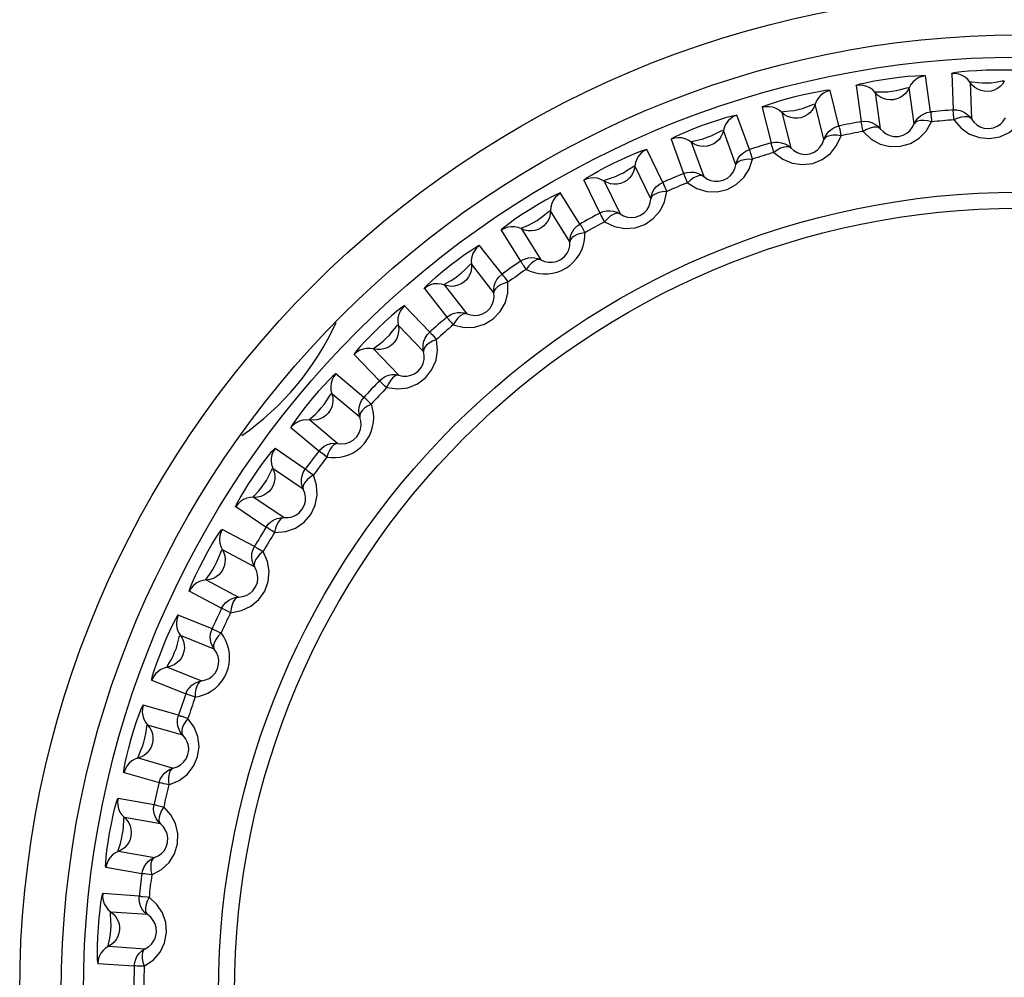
# Model space of a CAD drawing. Header units: millimetres. Extents: x 1231 to 1902, y -156 to 506.
# Tile 24 of 46: x 1471.76 to 1480.62, y 167.52 to 176.14. Entities that reach past the tile are written whole.
import ezdxf

# ---------------------------------------------------------------- set-up
doc = ezdxf.new("R2010")
doc.units = ezdxf.units.MM
doc.header["$LTSCALE"] = 30.734
doc.layers.get('0').update_dxf_attribs({"linetype": 'CONTINUOUS'})

msp = doc.modelspace()

# ---------------------------------------------------------------- linework, layer by layer
for p, q in [((1479.9605, 175.3135), (1479.9149, 175.6394)), ((1480.153, 175.6602), (1480.1646, 175.3314)), ((1480.3168, 175.5791), (1480.3284, 175.2503)), ((1479.1357, 175.1868), (1479.0563, 175.5061)), ((1479.2909, 175.5517), (1479.3369, 175.2259)), ((1479.8133, 175.2052), (1479.7677, 175.5311)), ((1479.4623, 175.4882), (1479.5082, 175.1623)), ((1478.4449, 175.3537), (1478.5247, 175.0344)), ((1479.0007, 175.0637), (1478.9212, 175.383)), ((1478.3287, 174.9745), (1478.2163, 175.2838)), ((1478.622, 175.3084), (1478.7017, 174.9891)), ((1478.2073, 174.838), (1478.0949, 175.1472)), ((1477.6243, 175.0683), (1477.7369, 174.7591)), ((1477.5484, 174.6791), (1477.4042, 174.9749)), ((1477.8051, 175.0418), (1477.9178, 174.7326)), ((1477.4418, 174.5306), (1477.2977, 174.8264)), ((1476.8379, 174.6987), (1476.9823, 174.403)), ((1477.0205, 174.6912), (1477.1649, 174.3955)), ((1476.8031, 174.3037), (1476.6289, 174.5828)), ((1476.7127, 174.1448), (1476.5385, 174.424)), ((1476.0945, 174.2489), (1476.269, 173.9699)), ((1476.2769, 174.2606), (1476.4514, 173.9816)), ((1476.3386, 174.2938), (1476.4166, 174.3359)), ((1476.1012, 173.8524), (1475.8987, 174.1118)), ((1476.0279, 173.685), (1475.8254, 173.9444)), ((1475.4022, 173.7239), (1475.6049, 173.4647)), ((1475.5824, 173.7545), (1475.7851, 173.4953)), ((1475.4503, 173.3303), (1475.2218, 173.5671)), ((1475.3949, 173.1561), (1475.1664, 173.3929)), ((1474.7686, 173.1294), (1474.9973, 172.8928)), ((1474.9446, 173.1787), (1475.1733, 172.9421)), ((1474.8576, 172.7429), (1474.6056, 172.9546)), ((1474.8207, 172.564), (1474.5687, 172.7756)), ((1474.3704, 172.5393), (1474.6226, 172.3279)), ((1474.2006, 172.4719), (1474.4527, 172.2605)), ((1474.3294, 172.0969), (1474.0567, 172.281)), ((1474.3114, 171.915), (1474.0387, 172.0991)), ((1473.8663, 171.8435), (1474.1392, 171.6596)), ((1473.7044, 171.7587), (1473.9773, 171.5748)), ((1473.8718, 171.3992), (1473.5813, 171.5538)), ((1473.8729, 171.2164), (1473.5824, 171.371)), ((1473.4376, 171.0987), (1473.7282, 170.9444)), ((1473.2855, 170.9974), (1473.5761, 170.8431)), ((1473.4895, 170.6574), (1473.1845, 170.7808)), ((1473.5097, 170.4758), (1473.2047, 170.5992)), ((1473.0891, 170.3132), (1473.3943, 170.1901)), ((1472.9484, 170.1966), (1473.2536, 170.0735)), ((1473.1869, 169.8798), (1472.8706, 169.9706)), ((1473.226, 169.7012), (1472.9097, 169.7921)), ((1472.8247, 169.4956), (1473.141, 169.4051)), ((1472.6969, 169.3649), (1473.0133, 169.2744)), ((1472.9672, 169.0748), (1472.6432, 169.132)), ((1473.0247, 168.9013), (1472.7007, 168.9586)), ((1472.6472, 168.6549), (1472.9712, 168.5979)), ((1472.5338, 168.5115), (1472.8579, 168.4545)), ((1472.8329, 168.2512), (1472.5046, 168.2743)), ((1472.9082, 168.0847), (1472.58, 168.1078)), ((1472.5585, 167.8002), (1472.8867, 167.7773)), ((1472.4607, 167.6458), (1472.789, 167.6229))]:
    msp.add_line(p, q)
for points in [[(1480.1492, 175.6599), (1480.1608, 175.6645), (1480.1903, 175.6699), (1480.2392, 175.6762), (1480.3028, 175.6823), (1480.3783, 175.6875), (1480.4604, 175.6913), (1480.5448, 175.6935), (1480.6246, 175.6938), (1480.6924, 175.6922), (1480.7448, 175.6893), (1480.7755, 175.6859), (1480.7864, 175.6822)], [(1479.2872, 175.551), (1479.2983, 175.5568), (1479.327, 175.5652), (1479.375, 175.5766), (1479.4376, 175.5893), (1479.5122, 175.6023), (1479.5934, 175.6147), (1479.6771, 175.6258), (1479.7564, 175.6344), (1479.824, 175.6398), (1479.8765, 175.6425), (1479.9073, 175.6423), (1479.9186, 175.6398)], [(1479.9149, 175.6394), (1479.884, 175.6335), (1479.8544, 175.6222), (1479.8272, 175.6058), (1479.8031, 175.5848), (1479.783, 175.5596), (1479.7677, 175.5311)], [(1480.2971, 175.6041), (1480.2733, 175.6252), (1480.246, 175.6419), (1480.2162, 175.6536), (1480.1849, 175.6597), (1480.153, 175.6602)], [(1480.4739, 175.4975), (1480.4437, 175.499), (1480.4139, 175.5056), (1480.3855, 175.5172), (1480.3593, 175.5336), (1480.3362, 175.5544), (1480.2971, 175.6041)], [(1480.3168, 175.5791), (1480.3194, 175.5838), (1480.3337, 175.5833)], [(1480.3337, 175.5833), (1480.3896, 175.5774), (1480.4281, 175.5746), (1480.4662, 175.5759), (1480.5057, 175.5767), (1480.546, 175.5825), (1480.6053, 175.5919)], [(1480.6249, 175.5898), (1480.6079, 175.5645), (1480.5868, 175.5425), (1480.5623, 175.5243), (1480.5348, 175.5104), (1480.5051, 175.5014), (1480.4739, 175.4975)], [(1480.6053, 175.5919), (1480.6211, 175.5939), (1480.6249, 175.5898)], [(1479.06, 175.5069), (1479.046, 175.5079), (1479.0158, 175.5049), (1478.9686, 175.4976), (1478.9073, 175.4862), (1478.8325, 175.4702), (1478.7517, 175.4511), (1478.6708, 175.4301), (1478.5958, 175.409), (1478.5349, 175.3902), (1478.4878, 175.374), (1478.4569, 175.3615), (1478.4413, 175.3526)], [(1479.0563, 175.5061), (1479.0262, 175.497), (1478.998, 175.4826), (1478.9726, 175.4635), (1478.9509, 175.4401), (1478.9335, 175.413), (1478.9212, 175.383)], [(1479.4402, 175.5109), (1479.4143, 175.5295), (1479.3854, 175.5432), (1479.3545, 175.5517), (1479.3227, 175.5545), (1479.2909, 175.5517)], [(1479.6271, 175.4234), (1479.5969, 175.4218), (1479.5666, 175.4252), (1479.5371, 175.4338), (1479.5093, 175.4473), (1479.4842, 175.4656), (1479.4402, 175.5109)], [(1479.4623, 175.4881), (1479.4644, 175.4931), (1479.4787, 175.4941)], [(1479.4787, 175.4941), (1479.5349, 175.494), (1479.5735, 175.4953), (1479.6112, 175.5006), (1479.6504, 175.5055), (1479.6899, 175.5155), (1479.7479, 175.531)], [(1479.7676, 175.5309), (1479.7533, 175.5041), (1479.7347, 175.48), (1479.7122, 175.4593), (1479.6863, 175.4426), (1479.6577, 175.4305), (1479.6271, 175.4234)], [(1479.7479, 175.531), (1479.7634, 175.5347), (1479.7676, 175.531)], [(1478.5976, 175.3287), (1478.5699, 175.3445), (1478.5398, 175.3551), (1478.5081, 175.3603), (1478.4762, 175.3598), (1478.4449, 175.3537)], [(1478.7927, 175.2613), (1478.7628, 175.2564), (1478.7323, 175.2567), (1478.7021, 175.2621), (1478.6731, 175.2727), (1478.6461, 175.2882), (1478.5976, 175.3287)], [(1478.622, 175.3083), (1478.6236, 175.3135), (1478.6378, 175.316)], [(1478.6378, 175.316), (1478.6936, 175.3218), (1478.7319, 175.3272), (1478.7689, 175.3363), (1478.8073, 175.3453), (1478.8456, 175.3594), (1478.9016, 175.3809)], [(1478.9212, 175.3829), (1478.9098, 175.3546), (1478.8937, 175.3287), (1478.8735, 175.3058), (1478.8496, 175.2865), (1478.8224, 175.2715), (1478.7927, 175.2613)], [(1478.9016, 175.3809), (1478.9167, 175.3862), (1478.9212, 175.3829)], [(1479.8133, 175.2052), (1479.8279, 175.2325), (1479.8468, 175.2568), (1479.8694, 175.2774), (1479.8958, 175.2941), (1479.9265, 175.3067), (1479.9605, 175.3135)], [(1480.1709, 175.2418), (1480.1692, 175.2663), (1480.1675, 175.2876), (1480.1661, 175.3052), (1480.1652, 175.3185), (1480.1644, 175.3273), (1480.1642, 175.3313)], [(1480.1646, 175.3314), (1480.1964, 175.3309), (1480.2277, 175.3248), (1480.2574, 175.3132), (1480.2847, 175.2966), (1480.3086, 175.2754), (1480.3284, 175.2503)], [(1477.6208, 175.0669), (1477.6304, 175.0748), (1477.6567, 175.089), (1477.7014, 175.1101), (1477.7599, 175.1355), (1477.8302, 175.1638), (1477.907, 175.1928), (1477.9866, 175.221), (1478.0624, 175.246), (1478.1274, 175.2653), (1478.1782, 175.2788), (1478.2083, 175.2851), (1478.2199, 175.2849)], [(1478.2163, 175.2838), (1478.1873, 175.2715), (1478.1608, 175.2544), (1478.1376, 175.2327), (1478.1184, 175.2071), (1478.104, 175.1783), (1478.0949, 175.1472)], [(1479.3525, 175.1375), (1479.3483, 175.1617), (1479.3443, 175.1826), (1479.3411, 175.2), (1479.3388, 175.2132), (1479.3371, 175.2218), (1479.3365, 175.2258)], [(1479.3369, 175.2259), (1479.3685, 175.2287), (1479.4002, 175.2259), (1479.4311, 175.2175), (1479.4599, 175.2038), (1479.4859, 175.1852), (1479.5082, 175.1623)], [(1479.9699, 175.2242), (1479.9328, 175.2329), (1479.8996, 175.2364), (1479.8691, 175.2351), (1479.8438, 175.2296), (1479.8254, 175.22), (1479.8134, 175.2053)], [(1479.9545, 175.3128), (1479.9572, 175.3118), (1479.9622, 175.3098), (1479.964, 175.3059), (1479.9621, 175.2999), (1479.9626, 175.2924), (1479.964, 175.283)], [(1479.964, 175.283), (1479.968, 175.2421), (1479.9699, 175.2242)], [(1480.3283, 175.2503), (1480.3144, 175.2623), (1480.294, 175.269), (1480.2682, 175.2703), (1480.2381, 175.266), (1480.2051, 175.2564), (1480.1709, 175.2418)], [(1480.1709, 175.2418), (1480.2367, 175.166), (1480.3121, 175.1128), (1480.4004, 175.0817), (1480.4927, 175.0733), (1480.5834, 175.09), (1480.6676, 175.1284), (1480.7367, 175.1858), (1480.794, 175.2636)], [(1480.3283, 175.2504), (1480.3498, 175.2216), (1480.3765, 175.1973), (1480.4069, 175.1791), (1480.442, 175.167), (1480.4853, 175.1629), (1480.528, 175.1698), (1480.5617, 175.1839), (1480.5905, 175.2036), (1480.616, 175.2298), (1480.6364, 175.2611)], [(1477.8199, 175.051), (1477.8749, 175.0626), (1477.9124, 175.0719), (1477.9482, 175.0849), (1477.9855, 175.0978), (1478.0221, 175.1158), (1478.0755, 175.1431)], [(1478.0949, 175.1471), (1478.0865, 175.1178), (1478.0732, 175.0904), (1478.0555, 175.0655), (1478.0337, 175.0438), (1478.0082, 175.026), (1477.9797, 175.0127)], [(1478.0755, 175.1431), (1478.09, 175.1499), (1478.0949, 175.1471)], [(1479.0007, 175.0637), (1479.0123, 175.0923), (1479.0286, 175.1185), (1479.0489, 175.1413), (1479.0734, 175.1608), (1479.1027, 175.1764), (1479.1357, 175.1868)], [(1479.1299, 175.1854), (1479.1326, 175.1847), (1479.1379, 175.1832), (1479.14, 175.1796), (1479.1388, 175.1734), (1479.14, 175.166), (1479.1424, 175.1568)], [(1479.1424, 175.1568), (1479.1507, 175.1166), (1479.1544, 175.099)], [(1479.3525, 175.1375), (1479.4259, 175.0689), (1479.5063, 175.0239), (1479.5974, 175.0022), (1479.6901, 175.0035), (1479.7786, 175.0296), (1479.8583, 175.0766), (1479.921, 175.1409), (1479.9699, 175.2242)], [(1479.5082, 175.1624), (1479.4931, 175.1728), (1479.4721, 175.1774), (1479.4463, 175.176), (1479.4168, 175.1685), (1479.385, 175.1555), (1479.3525, 175.1375)], [(1479.5081, 175.1624), (1479.5325, 175.136), (1479.5616, 175.1147), (1479.5937, 175.0998), (1479.63, 175.0914), (1479.6734, 175.0918), (1479.7152, 175.1032), (1479.7472, 175.1207), (1479.7737, 175.1433), (1479.7964, 175.1721), (1479.8134, 175.2053)], [(1477.7787, 175.0594), (1477.7495, 175.0722), (1477.7184, 175.0796), (1477.6864, 175.0815), (1477.6547, 175.0776), (1477.6243, 175.0683)], [(1477.9797, 175.0127), (1477.9505, 175.0048), (1477.9202, 175.0019), (1477.8896, 175.0041), (1477.8596, 175.0116), (1477.8312, 175.0242), (1477.7787, 175.0594)], [(1477.8051, 175.0417), (1477.8062, 175.0471), (1477.8199, 175.051)], [(1478.5494, 174.9481), (1478.6296, 174.8877), (1478.7143, 174.8513), (1478.8072, 174.8392), (1478.8993, 174.8502), (1478.9845, 174.8854), (1479.0588, 174.9404), (1479.1145, 175.011), (1479.1544, 175.099)], [(1478.7016, 174.9892), (1478.7287, 174.9655), (1478.7599, 174.9474), (1478.7934, 174.9358), (1478.8304, 174.9313), (1478.8735, 174.9363), (1478.9138, 174.9519), (1478.9438, 174.9727), (1478.9678, 174.998), (1478.9874, 175.029), (1479.0007, 175.0638)], [(1479.1544, 175.099), (1479.1166, 175.1037), (1479.0832, 175.1037), (1479.053, 175.0992), (1479.0285, 175.0912), (1479.0112, 175.0796), (1479.0007, 175.0637)], [(1476.8346, 174.6969), (1476.8434, 174.7058), (1476.8681, 174.7227), (1476.9103, 174.7483), (1476.9658, 174.7797), (1477.0327, 174.8152), (1477.1061, 174.8521), (1477.1824, 174.8884), (1477.2551, 174.9212), (1477.3177, 174.9473), (1477.3668, 174.966), (1477.3961, 174.9753), (1477.4077, 174.9764)], [(1477.4042, 174.9749), (1477.3767, 174.9597), (1477.3521, 174.9398), (1477.3312, 174.9158), (1477.3148, 174.8884), (1477.3035, 174.8583), (1477.2977, 174.8264)], [(1478.2073, 174.838), (1478.2158, 174.8677), (1478.2294, 174.8955), (1478.2472, 174.9202), (1478.2695, 174.9421), (1478.2969, 174.9608), (1478.3287, 174.9745)], [(1478.3291, 174.9746), (1478.3304, 174.9708), (1478.333, 174.9624), (1478.3371, 174.9497), (1478.3425, 174.9328), (1478.3488, 174.9125), (1478.3565, 174.8891)], [(1478.5494, 174.9481), (1478.5427, 174.9718), (1478.5366, 174.9922), (1478.5316, 175.0091), (1478.5279, 175.022), (1478.5254, 175.0304), (1478.5243, 175.0343)], [(1478.5247, 175.0344), (1478.5559, 175.0405), (1478.5877, 175.041), (1478.6192, 175.0359), (1478.6494, 175.0253), (1478.6772, 175.0096), (1478.7017, 174.9891)], [(1478.7017, 174.9892), (1478.6856, 174.998), (1478.6642, 175.0003), (1478.6387, 174.9962), (1478.6101, 174.9858), (1478.5799, 174.9695), (1478.5494, 174.9481)], [(1477.7706, 174.6759), (1477.8567, 174.6241), (1477.9447, 174.5968), (1478.0383, 174.5945), (1478.1287, 174.6151), (1478.2098, 174.659), (1478.278, 174.7215), (1478.326, 174.7974), (1478.3565, 174.8891)], [(1478.2073, 174.838), (1478.2158, 174.8544), (1478.2322, 174.8683), (1478.2556, 174.8791), (1478.2851, 174.8864), (1478.3192, 174.8898), (1478.3565, 174.8891)], [(1477.0344, 174.7019), (1477.0878, 174.7192), (1477.1241, 174.7324), (1477.1584, 174.749), (1477.1941, 174.7658), (1477.2286, 174.7876), (1477.2789, 174.8202)], [(1477.2977, 174.8262), (1477.2924, 174.7963), (1477.2821, 174.7676), (1477.2671, 174.741), (1477.2477, 174.7172), (1477.2242, 174.6968), (1477.1973, 174.6806)], [(1477.2789, 174.8202), (1477.2926, 174.8285), (1477.2977, 174.8263)], [(1477.9177, 174.7327), (1477.947, 174.7119), (1477.9799, 174.6971), (1478.0144, 174.6892), (1478.0516, 174.6885), (1478.094, 174.698), (1478.1325, 174.7178), (1478.1602, 174.7415), (1478.1814, 174.7692), (1478.1977, 174.802), (1478.2073, 174.8381)], [(1476.9925, 174.706), (1476.9621, 174.7157), (1476.9304, 174.7198), (1476.8984, 174.7183), (1476.8673, 174.7112), (1476.8379, 174.6987)], [(1477.1973, 174.6806), (1477.1691, 174.6697), (1477.1392, 174.6636), (1477.1085, 174.6626), (1477.0779, 174.6669), (1477.0483, 174.6765), (1476.9925, 174.706)], [(1477.0206, 174.6912), (1477.0211, 174.6966), (1477.0344, 174.7019)], [(1477.7706, 174.6759), (1477.7614, 174.6987), (1477.7532, 174.7184), (1477.7465, 174.7347), (1477.7415, 174.7471), (1477.738, 174.7552), (1477.7366, 174.759)], [(1477.7369, 174.7591), (1477.7673, 174.7684), (1477.7989, 174.7723), (1477.8308, 174.7705), (1477.8619, 174.7631), (1477.8912, 174.7503), (1477.9178, 174.7326)], [(1477.9177, 174.7326), (1477.9008, 174.7397), (1477.8793, 174.7398), (1477.8543, 174.733), (1477.827, 174.7197), (1477.7987, 174.7003), (1477.7706, 174.6759)], [(1477.4418, 174.5306), (1477.4472, 174.561), (1477.4578, 174.59), (1477.4729, 174.6165), (1477.4928, 174.6407), (1477.5181, 174.6621), (1477.5484, 174.6791)], [(1477.5429, 174.6765), (1477.5457, 174.6764), (1477.5511, 174.676), (1477.554, 174.6729), (1477.5541, 174.6666), (1477.5569, 174.6596), (1477.5611, 174.6511)], [(1477.5611, 174.6511), (1477.5776, 174.6135), (1477.5848, 174.5971)], [(1476.6321, 174.5847), (1476.6195, 174.5818), (1476.5922, 174.5698), (1476.5491, 174.5482), (1476.4936, 174.518), (1476.4263, 174.479), (1476.3539, 174.435), (1476.281, 174.3883), (1476.2142, 174.3435), (1476.1617, 174.3062), (1476.1229, 174.2766), (1476.0997, 174.257), (1476.0914, 174.2468)], [(1476.6289, 174.5828), (1476.6031, 174.5648), (1476.5807, 174.5425), (1476.5624, 174.5164), (1476.549, 174.4874), (1476.5409, 174.4563), (1476.5385, 174.424)], [(1477.0245, 174.3237), (1477.1155, 174.2813), (1477.2059, 174.2633), (1477.2992, 174.2707), (1477.387, 174.3007), (1477.4631, 174.3528), (1477.5243, 174.4221), (1477.5641, 174.5027), (1477.5848, 174.5971)], [(1477.1648, 174.3956), (1477.1962, 174.378), (1477.2304, 174.3667), (1477.2656, 174.3624), (1477.3026, 174.3656), (1477.3438, 174.3795), (1477.38, 174.4032), (1477.4051, 174.4297), (1477.4233, 174.4595), (1477.436, 174.4938), (1477.4418, 174.5307)], [(1477.5848, 174.5971), (1477.5469, 174.5939), (1477.5143, 174.5869), (1477.4856, 174.5762), (1477.4633, 174.5632), (1477.4488, 174.5484), (1477.4418, 174.5306)], [(1476.4166, 174.3359), (1476.4853, 174.3874), (1476.5124, 174.4092), (1476.5305, 174.4236), (1476.5385, 174.4239)], [(1476.5385, 174.4238), (1476.5363, 174.3935), (1476.5291, 174.3638), (1476.517, 174.3358), (1476.5001, 174.3101), (1476.4789, 174.2874), (1476.4538, 174.2685)], [(1477.0245, 174.3237), (1477.013, 174.3454), (1477.0027, 174.3642), (1476.9944, 174.3797), (1476.9881, 174.3915), (1476.9838, 174.3992), (1476.982, 174.4028)], [(1476.9823, 174.403), (1477.0116, 174.4154), (1477.0426, 174.4226), (1477.0745, 174.4241), (1477.1062, 174.42), (1477.1366, 174.4104), (1477.1649, 174.3955)], [(1477.1649, 174.3955), (1477.1473, 174.4008), (1477.1259, 174.3987), (1477.1018, 174.3893), (1477.076, 174.3732), (1477.0499, 174.3509), (1477.0245, 174.3237)], [(1476.2475, 174.2723), (1476.2163, 174.2788), (1476.1843, 174.2796), (1476.1526, 174.2747), (1476.1224, 174.2644), (1476.0945, 174.2489)], [(1476.4538, 174.2685), (1476.4269, 174.2547), (1476.3978, 174.2455), (1476.3674, 174.2413), (1476.3365, 174.2424), (1476.3061, 174.2488), (1476.2475, 174.2723)], [(1476.277, 174.2605), (1476.2804, 174.2682), (1476.303, 174.2783), (1476.3386, 174.2938)], [(1476.7127, 174.1448), (1476.7149, 174.1756), (1476.7223, 174.2056), (1476.7346, 174.2336), (1476.7519, 174.2597), (1476.7749, 174.2836), (1476.8031, 174.3037)], [(1476.7979, 174.3006), (1476.8008, 174.3007), (1476.8062, 174.3009), (1476.8094, 174.2981), (1476.8101, 174.2919), (1476.8136, 174.2852), (1476.8187, 174.2772)], [(1476.8187, 174.2772), (1476.839, 174.2415), (1476.848, 174.2259)], [(1476.3193, 173.8955), (1476.355, 173.8792), (1476.3925, 173.8669), (1476.4318, 173.8584), (1476.4724, 173.8543), (1476.514, 173.8549), (1476.5558, 173.8603), (1476.5971, 173.8707), (1476.6373, 173.886), (1476.6753, 173.9062), (1476.7108, 173.9308), (1476.7429, 173.9596), (1476.7715, 173.9919), (1476.7957, 174.0273), (1476.8156, 174.065), (1476.8306, 174.1042), (1476.8411, 174.1445), (1476.8469, 174.185), (1476.848, 174.2259)], [(1476.848, 174.2259), (1476.8106, 174.2188), (1476.7789, 174.2084), (1476.7515, 174.1948), (1476.7307, 174.1796), (1476.7178, 174.1633), (1476.7127, 174.1449)], [(1475.3993, 173.7215), (1475.4061, 173.732), (1475.4267, 173.7537), (1475.4627, 173.7875), (1475.5105, 173.8298), (1475.5685, 173.8784), (1475.6327, 173.9297), (1475.6997, 173.9811), (1475.764, 174.0283), (1475.8199, 174.0668), (1475.864, 174.0953), (1475.8907, 174.1106), (1475.9018, 174.114)], [(1475.8987, 174.1118), (1475.8749, 174.0912), (1475.855, 174.0667), (1475.8396, 174.0389), (1475.8293, 174.0086), (1475.8245, 173.9768), (1475.8254, 173.9444)], [(1476.4513, 173.9816), (1476.4844, 173.9674), (1476.5197, 173.9598), (1476.5552, 173.9592), (1476.5918, 173.9664), (1476.6312, 173.9845), (1476.6647, 174.0119), (1476.6867, 174.0408), (1476.7017, 174.0723), (1476.7108, 174.1077), (1476.7127, 174.145)], [(1476.2867, 173.9805), (1476.3129, 173.9916), (1476.3406, 173.9985), (1476.3689, 174.001), (1476.3973, 173.9989), (1476.4251, 173.9924), (1476.4514, 173.9816)], [(1476.4513, 173.9816), (1476.4326, 173.985), (1476.4124, 173.9807), (1476.3898, 173.9687), (1476.3653, 173.95), (1476.3419, 173.926), (1476.3193, 173.8955)], [(1475.5937, 173.7679), (1475.6423, 173.7959), (1475.6752, 173.8164), (1475.7052, 173.8398), (1475.7367, 173.8636), (1475.7659, 173.8921), (1475.8083, 173.9345)], [(1475.8254, 173.9443), (1475.8265, 173.9139), (1475.8224, 173.8836), (1475.8133, 173.8545), (1475.7992, 173.8272), (1475.7805, 173.8023), (1475.7575, 173.7809)], [(1475.8083, 173.9345), (1475.8199, 173.9454), (1475.8254, 173.9443)], [(1476.3193, 173.8955), (1476.3093, 173.9103), (1476.3003, 173.9233), (1476.2927, 173.9346), (1476.2861, 173.9442), (1476.2811, 173.9523), (1476.2767, 173.9585), (1476.2742, 173.9637), (1476.2713, 173.9667), (1476.2682, 173.9678), (1476.2687, 173.9697)], [(1476.269, 173.9699), (1476.2724, 173.9721), (1476.2755, 173.9741), (1476.2783, 173.9758), (1476.2811, 173.9774), (1476.2839, 173.979), (1476.2867, 173.9805)], [(1476.0279, 173.685), (1476.0269, 173.7159), (1476.0311, 173.7465), (1476.0404, 173.7756), (1476.0549, 173.8033), (1476.0752, 173.8295), (1476.1012, 173.8524)], [(1476.0964, 173.8488), (1476.0992, 173.8492), (1476.1046, 173.85), (1476.108, 173.8475), (1476.1094, 173.8414), (1476.1136, 173.8352), (1476.1195, 173.8277)], [(1476.1195, 173.8277), (1476.1434, 173.7943), (1476.154, 173.7798)], [(1475.5519, 173.7632), (1475.5202, 173.7663), (1475.4883, 173.7638), (1475.4573, 173.7557), (1475.4283, 173.7422), (1475.4022, 173.7239)], [(1475.7575, 173.7809), (1475.7322, 173.7643), (1475.7042, 173.7522), (1475.6744, 173.7449), (1475.6436, 173.7427), (1475.6126, 173.7459), (1475.5519, 173.7632)], [(1475.5825, 173.7545), (1475.5818, 173.7599), (1475.5937, 173.7679)], [(1475.6627, 173.3959), (1475.7605, 173.3733), (1475.8527, 173.3745), (1475.9424, 173.4012), (1476.0221, 173.4487), (1476.0856, 173.5156), (1476.1311, 173.5961), (1476.1533, 173.6832), (1476.154, 173.7798)], [(1476.154, 173.7798), (1476.1175, 173.7688), (1476.087, 173.7552), (1476.0612, 173.7387), (1476.0421, 173.7214), (1476.031, 173.7039), (1476.0279, 173.6851)], [(1475.785, 173.4954), (1475.8193, 173.4847), (1475.8552, 173.4808), (1475.8904, 173.4839), (1475.926, 173.4947), (1475.9634, 173.5169), (1475.9939, 173.5476), (1476.0129, 173.5787), (1476.0245, 173.6116), (1476.0298, 173.6479), (1476.0279, 173.6852)], [(1475.2246, 173.5696), (1475.2134, 173.5645), (1475.1898, 173.5476), (1475.153, 173.5183), (1475.1056, 173.4778), (1475.0476, 173.4256), (1474.9856, 173.3673), (1474.9247, 173.3073), (1474.8691, 173.2501), (1474.8244, 173.2016), (1474.7911, 173.1631), (1474.772, 173.1385), (1474.766, 173.1267)], [(1475.2218, 173.5671), (1475.2006, 173.5445), (1475.1834, 173.5182), (1475.1708, 173.4889), (1475.1636, 173.4575), (1475.1621, 173.4252), (1475.1664, 173.3929)], [(1475.6627, 173.3959), (1475.6513, 173.4096), (1475.6409, 173.4216), (1475.6321, 173.4321), (1475.6246, 173.4408), (1475.6188, 173.4484), (1475.6138, 173.4541), (1475.6107, 173.4591), (1475.6076, 173.4617), (1475.6044, 173.4625), (1475.6047, 173.4644)], [(1475.6049, 173.4647), (1475.608, 173.4672), (1475.6109, 173.4695), (1475.6136, 173.4715), (1475.6161, 173.4734), (1475.6188, 173.4752), (1475.6214, 173.4771)], [(1475.6214, 173.4771), (1475.6463, 173.4909), (1475.6731, 173.5006), (1475.701, 173.506), (1475.7295, 173.5069), (1475.7578, 173.5033), (1475.7851, 173.4953)], [(1475.785, 173.4954), (1475.766, 173.4968), (1475.7464, 173.4904), (1475.7251, 173.476), (1475.7027, 173.4549), (1475.682, 173.4287), (1475.6627, 173.3959)], [(1474.9544, 173.1932), (1474.9999, 173.2261), (1475.0304, 173.2499), (1475.0578, 173.2763), (1475.0866, 173.3033), (1475.1127, 173.3346), (1475.1504, 173.3813)], [(1475.1664, 173.3928), (1475.1707, 173.3627), (1475.1698, 173.3322), (1475.1637, 173.3022), (1475.1526, 173.2736), (1475.1366, 173.2469), (1475.1159, 173.2232)], [(1475.1504, 173.3813), (1475.1609, 173.3934), (1475.1664, 173.3929)], [(1475.3949, 173.1561), (1475.3906, 173.1867), (1475.3917, 173.2176), (1475.3979, 173.2475), (1475.4094, 173.2766), (1475.4268, 173.3048), (1475.4503, 173.3303)], [(1475.4459, 173.3262), (1475.4487, 173.3269), (1475.4539, 173.3283), (1475.4576, 173.3261), (1475.4596, 173.3202), (1475.4644, 173.3144), (1475.471, 173.3076)], [(1475.471, 173.3076), (1475.4984, 173.2769), (1475.5104, 173.2636)], [(1475.1159, 173.2232), (1475.0925, 173.2041), (1475.066, 173.1891), (1475.0371, 173.1787), (1475.0067, 173.1733), (1474.9756, 173.1733), (1474.9133, 173.1841)], [(1474.9447, 173.1787), (1474.9434, 173.184), (1474.9544, 173.1932)], [(1475.0619, 172.8305), (1475.1616, 172.8182), (1475.2531, 172.829), (1475.3396, 172.865), (1475.4138, 172.9205), (1475.47, 172.9936), (1475.5069, 173.0785), (1475.5198, 173.1674), (1475.5104, 173.2636)], [(1475.5104, 173.2636), (1475.4753, 173.2488), (1475.4464, 173.2321), (1475.4224, 173.213), (1475.4052, 173.1938), (1475.396, 173.1752), (1475.3949, 173.1562)], [(1474.9133, 173.1841), (1474.8815, 173.1839), (1474.85, 173.1781), (1474.82, 173.1667), (1474.7926, 173.1503), (1474.7686, 173.1294)], [(1475.1731, 172.9421), (1475.2084, 172.9351), (1475.2445, 172.935), (1475.2792, 172.9417), (1475.3135, 172.9562), (1475.3483, 172.9822), (1475.3755, 173.0159), (1475.3911, 173.0489), (1475.3992, 173.0828), (1475.4007, 173.1194), (1475.3949, 173.1563)], [(1474.6081, 172.9574), (1474.5961, 172.9498), (1474.5737, 172.9299), (1474.5404, 172.897), (1474.4981, 172.8524), (1474.4465, 172.795), (1474.3917, 172.7313), (1474.3379, 172.6661), (1474.289, 172.6039), (1474.2493, 172.5507), (1474.2199, 172.5084), (1474.2032, 172.4816), (1474.1983, 172.4689)], [(1474.6056, 172.9546), (1474.5866, 172.9295), (1474.5722, 172.9013), (1474.5629, 172.8709), (1474.5591, 172.8392), (1474.561, 172.8071), (1474.5687, 172.7756)], [(1474.9973, 172.8928), (1475.0213, 172.9137), (1475.0486, 172.93), (1475.0784, 172.9414), (1475.1098, 172.9473), (1475.1418, 172.9475), (1475.1733, 172.9421)], [(1475.1732, 172.9421), (1475.1548, 172.9417), (1475.1352, 172.9331), (1475.1151, 172.9167), (1475.0956, 172.8934), (1475.0776, 172.8642), (1475.0619, 172.8304)], [(1475.0619, 172.8304), (1475.0443, 172.8475), (1475.0287, 172.8622), (1475.0159, 172.8743), (1475.0063, 172.8836), (1474.9999, 172.8896), (1474.997, 172.8925)], [(1474.3787, 172.5548), (1474.4205, 172.5923), (1474.4484, 172.6191), (1474.4729, 172.6483), (1474.4987, 172.6782), (1474.5213, 172.712), (1474.554, 172.7623)], [(1474.5687, 172.7755), (1474.5761, 172.7459), (1474.5784, 172.7155), (1474.5755, 172.6851), (1474.5674, 172.6555), (1474.5542, 172.6273), (1474.5362, 172.6015)], [(1474.554, 172.7623), (1474.5631, 172.7755), (1474.5687, 172.7755)], [(1474.8207, 172.564), (1474.8132, 172.5939), (1474.811, 172.6248), (1474.8141, 172.6551), (1474.8224, 172.6853), (1474.8369, 172.7151), (1474.8576, 172.7429)], [(1474.8536, 172.7384), (1474.8563, 172.7394), (1474.8613, 172.7413), (1474.8652, 172.7396), (1474.8679, 172.7339), (1474.8733, 172.7287), (1474.8805, 172.7226)], [(1474.5235, 172.2053), (1474.5626, 172.2008), (1474.602, 172.2006), (1474.642, 172.2048), (1474.6819, 172.2134), (1474.7213, 172.2268), (1474.7593, 172.2448), (1474.7954, 172.2675), (1474.8288, 172.2945), (1474.8588, 172.3254), (1474.8849, 172.3598), (1474.9066, 172.3971), (1474.9238, 172.4367), (1474.9359, 172.4778), (1474.9431, 172.5197), (1474.9453, 172.5617), (1474.9428, 172.6033), (1474.9358, 172.6436), (1474.9243, 172.6829)], [(1474.9243, 172.6829), (1474.8909, 172.6645), (1474.8639, 172.6449), (1474.8421, 172.6235), (1474.827, 172.6025), (1474.8198, 172.583), (1474.8206, 172.564)], [(1474.8805, 172.7226), (1474.9109, 172.6949), (1474.9243, 172.6829)], [(1474.5362, 172.6015), (1474.5149, 172.5801), (1474.4901, 172.5624), (1474.4625, 172.549), (1474.4327, 172.5405), (1474.4018, 172.5372), (1474.3388, 172.5414)], [(1474.6225, 172.328), (1474.6583, 172.3247), (1474.6942, 172.3283), (1474.7282, 172.3387), (1474.7608, 172.3568), (1474.7927, 172.3863), (1474.8161, 172.4226), (1474.8281, 172.457), (1474.8326, 172.4916), (1474.8303, 172.5281), (1474.8206, 172.5641)], [(1474.3388, 172.5414), (1474.3072, 172.5379), (1474.2765, 172.5288), (1474.2479, 172.5144), (1474.2223, 172.4953), (1474.2006, 172.4719)], [(1474.3705, 172.5393), (1474.3687, 172.5445), (1474.3787, 172.5548)], [(1474.4527, 172.2605), (1474.4744, 172.2838), (1474.4998, 172.3029), (1474.5283, 172.3173), (1474.559, 172.3265), (1474.5907, 172.33), (1474.6226, 172.3279)], [(1474.6225, 172.328), (1474.6043, 172.3256), (1474.5857, 172.315), (1474.5674, 172.2966), (1474.5505, 172.2714), (1474.5356, 172.2404), (1474.5235, 172.2053)], [(1473.7024, 171.7554), (1473.7056, 171.7676), (1473.7185, 171.7946), (1473.7422, 171.8379), (1473.7746, 171.8928), (1473.8149, 171.957), (1473.86, 172.0257), (1473.9078, 172.0953), (1473.9544, 172.16), (1473.9956, 172.2138), (1474.0288, 172.2546), (1474.0495, 172.2774), (1474.059, 172.2841)], [(1474.0567, 172.281), (1474.0405, 172.2541), (1474.0291, 172.2246), (1474.023, 172.1934), (1474.0226, 172.1614), (1474.0278, 172.1297), (1474.0387, 172.0991)], [(1474.5235, 172.2053), (1474.5042, 172.2204), (1474.4872, 172.2333), (1474.4732, 172.2441), (1474.4627, 172.2523), (1474.4557, 172.2576), (1474.4525, 172.2602)], [(1473.8729, 171.8597), (1473.9105, 171.9014), (1473.9354, 171.9309), (1473.9567, 171.9625), (1473.9793, 171.9949), (1473.9982, 172.0309), (1474.0255, 172.0844)], [(1474.0388, 172.099), (1474.0492, 172.0704), (1474.0546, 172.0404), (1474.0549, 172.0099), (1474.05, 171.9795), (1474.0399, 171.9501), (1474.0246, 171.9227)], [(1474.0255, 172.0844), (1474.0332, 172.0984), (1474.0388, 172.0991)], [(1474.0534, 171.5272), (1474.1535, 171.5359), (1474.2407, 171.5656), (1474.3179, 171.6187), (1474.3789, 171.6885), (1474.4187, 171.7717), (1474.4371, 171.8623), (1474.4313, 171.952), (1474.4021, 172.0441)], [(1474.3114, 171.915), (1474.3009, 171.9441), (1474.2955, 171.9745), (1474.2954, 172.005), (1474.3006, 172.0358), (1474.3118, 172.067), (1474.3294, 172.0969)], [(1474.4021, 172.0441), (1474.3708, 172.0224), (1474.346, 172), (1474.3265, 171.9764), (1474.3137, 171.954), (1474.3086, 171.9339), (1474.3114, 171.9151)], [(1474.326, 172.092), (1474.3285, 172.0933), (1474.3334, 172.0957), (1474.3374, 172.0944), (1474.3406, 172.089), (1474.3465, 172.0843), (1474.3544, 172.079)], [(1474.3544, 172.079), (1474.3875, 172.0547), (1474.4021, 172.0441)], [(1474.0246, 171.9227), (1474.0057, 171.8991), (1473.9829, 171.8789), (1473.9568, 171.8627), (1473.9281, 171.8512), (1473.8977, 171.8446), (1473.8346, 171.8423)], [(1473.8664, 171.8435), (1473.864, 171.8484), (1473.8729, 171.8597)], [(1474.139, 171.6596), (1474.175, 171.6601), (1474.2103, 171.6674), (1474.2429, 171.6813), (1474.2734, 171.7026), (1474.3021, 171.7352), (1474.3216, 171.7738), (1474.33, 171.8093), (1474.3309, 171.8442), (1474.3248, 171.8803), (1474.3114, 171.9151)], [(1473.8346, 171.8423), (1473.8035, 171.8355), (1473.7739, 171.8232), (1473.747, 171.8059), (1473.7236, 171.7842), (1473.7044, 171.7587)], [(1473.9773, 171.5748), (1473.9964, 171.6002), (1474.0197, 171.6219), (1474.0465, 171.6392), (1474.076, 171.6515), (1474.1072, 171.6583), (1474.1392, 171.6596)], [(1474.1391, 171.6596), (1474.1212, 171.6553), (1474.1038, 171.6428), (1474.0876, 171.6227), (1474.0733, 171.5958), (1474.0618, 171.5635), (1474.0534, 171.5272)], [(1473.2838, 170.994), (1473.2857, 171.0064), (1473.2957, 171.0346), (1473.3148, 171.0801), (1473.3413, 171.1382), (1473.3746, 171.2062), (1473.4123, 171.2792), (1473.4526, 171.3534), (1473.4922, 171.4227), (1473.5275, 171.4806), (1473.5563, 171.5245), (1473.5745, 171.5494), (1473.5832, 171.557)], [(1473.5813, 171.5538), (1473.5679, 171.5253), (1473.5597, 171.4947), (1473.5569, 171.4631), (1473.5598, 171.4313), (1473.5683, 171.4002), (1473.5824, 171.371)], [(1474.0534, 171.5272), (1474.0326, 171.5403), (1474.0144, 171.5514), (1473.9994, 171.5606), (1473.988, 171.5677), (1473.9805, 171.5722), (1473.9771, 171.5744)], [(1473.4425, 171.1155), (1473.4755, 171.1609), (1473.4972, 171.1929), (1473.5151, 171.2265), (1473.5342, 171.2611), (1473.5493, 171.299), (1473.5708, 171.355)], [(1473.5708, 171.355), (1473.577, 171.3697), (1473.5824, 171.371)], [(1473.5825, 171.3709), (1473.5958, 171.3436), (1473.6044, 171.3143), (1473.6079, 171.2839), (1473.6061, 171.2532), (1473.5991, 171.2229), (1473.5868, 171.194)], [(1473.6568, 170.8038), (1473.7554, 170.8229), (1473.8391, 170.8615), (1473.9102, 170.9224), (1473.9637, 170.9982), (1473.9945, 171.0851), (1474.0034, 171.1772), (1473.9882, 171.2657), (1473.9495, 171.3543)], [(1473.8729, 171.2164), (1473.8594, 171.2442), (1473.8508, 171.2739), (1473.8475, 171.3042), (1473.8494, 171.3354), (1473.8573, 171.3676), (1473.8718, 171.3992)], [(1473.9495, 171.3543), (1473.9207, 171.3294), (1473.8984, 171.3045), (1473.8815, 171.2791), (1473.871, 171.2555), (1473.8681, 171.2349), (1473.8728, 171.2165)], [(1473.8688, 171.3939), (1473.8712, 171.3954), (1473.8758, 171.3984), (1473.88, 171.3975), (1473.8837, 171.3925), (1473.8901, 171.3884), (1473.8985, 171.384)], [(1473.8985, 171.384), (1473.9339, 171.3633), (1473.9495, 171.3543)], [(1473.5868, 171.194), (1473.5704, 171.1686), (1473.5499, 171.1461), (1473.5256, 171.1273), (1473.4983, 171.1128), (1473.4687, 171.1032), (1473.4062, 171.0942)], [(1473.7281, 170.9444), (1473.7638, 170.9486), (1473.7981, 170.9596), (1473.8291, 170.9768), (1473.8572, 171.0011), (1473.8823, 171.0366), (1473.8977, 171.077), (1473.9024, 171.1132), (1473.8997, 171.148), (1473.8898, 171.1833), (1473.8728, 171.2165)], [(1473.4062, 171.0942), (1473.376, 171.0842), (1473.3479, 171.0689), (1473.3229, 171.0489), (1473.3019, 171.0248), (1473.2855, 170.9974)], [(1473.4377, 171.0987), (1473.4349, 171.1034), (1473.4425, 171.1155)], [(1473.5761, 170.8431), (1473.5924, 170.8704), (1473.6133, 170.8944), (1473.6382, 170.9144), (1473.6663, 170.9297), (1473.6966, 170.9398), (1473.7282, 170.9444)], [(1473.7281, 170.9444), (1473.7108, 170.9383), (1473.6948, 170.924), (1473.6808, 170.9023), (1473.6694, 170.874), (1473.6613, 170.8407), (1473.6568, 170.8038)], [(1473.6568, 170.8038), (1473.6347, 170.8146), (1473.6154, 170.8237), (1473.5995, 170.8313), (1473.5875, 170.8372), (1473.5795, 170.8409), (1473.5759, 170.8427)], [(1472.9472, 170.1931), (1472.9477, 170.2055), (1472.9548, 170.2346), (1472.969, 170.2819), (1472.9892, 170.3424), (1473.0152, 170.4136), (1473.0451, 170.4901), (1473.0774, 170.5681), (1473.1096, 170.6411), (1473.1387, 170.7024), (1473.1626, 170.7491), (1473.1781, 170.7757), (1473.186, 170.7842)], [(1473.1845, 170.7808), (1473.1742, 170.7511), (1473.1692, 170.7198), (1473.1697, 170.6881), (1473.1759, 170.6567), (1473.1876, 170.6268), (1473.2047, 170.5992)], [(1473.3379, 170.0428), (1473.3765, 170.0506), (1473.414, 170.0627), (1473.4508, 170.079), (1473.4861, 170.0995), (1473.5194, 170.1244), (1473.55, 170.1533), (1473.5773, 170.1861), (1473.6008, 170.222), (1473.6197, 170.2607), (1473.6339, 170.3014), (1473.643, 170.3436), (1473.6471, 170.3865), (1473.6459, 170.4294), (1473.6399, 170.4716), (1473.629, 170.5122), (1473.6137, 170.5509), (1473.5947, 170.5871), (1473.5715, 170.6209)], [(1473.5097, 170.4758), (1473.4934, 170.502), (1473.4818, 170.5306), (1473.4753, 170.5604), (1473.4739, 170.5917), (1473.4784, 170.6246), (1473.4895, 170.6574)], [(1473.4871, 170.6519), (1473.4894, 170.6537), (1473.4936, 170.657), (1473.4978, 170.6566), (1473.5021, 170.652), (1473.5089, 170.6487), (1473.5177, 170.6452)], [(1473.5715, 170.6209), (1473.5455, 170.5931), (1473.5259, 170.5661), (1473.5117, 170.539), (1473.5038, 170.5144), (1473.503, 170.4937), (1473.5097, 170.4758)], [(1473.5177, 170.6452), (1473.5551, 170.6282), (1473.5715, 170.6209)], [(1473.0922, 170.3305), (1473.1203, 170.3791), (1473.1386, 170.4132), (1473.1529, 170.4485), (1473.1682, 170.4849), (1473.1793, 170.5241), (1473.1948, 170.582)], [(1473.1948, 170.582), (1473.1994, 170.5973), (1473.2047, 170.5991)], [(1473.2048, 170.5991), (1473.2209, 170.5733), (1473.2325, 170.545), (1473.2391, 170.5152), (1473.2406, 170.4845), (1473.2368, 170.4537), (1473.2276, 170.4236)], [(1473.3942, 170.1901), (1473.4293, 170.198), (1473.4623, 170.2126), (1473.4914, 170.233), (1473.5168, 170.2603), (1473.538, 170.2981), (1473.549, 170.34), (1473.5498, 170.3763), (1473.5435, 170.4106), (1473.53, 170.4446), (1473.5096, 170.4759)], [(1473.2276, 170.4236), (1473.2139, 170.3966), (1473.1958, 170.3721), (1473.1737, 170.3509), (1473.148, 170.3336), (1473.1196, 170.3209), (1473.0584, 170.3055)], [(1473.0584, 170.3055), (1473.0294, 170.2923), (1473.003, 170.2742), (1472.9802, 170.2517), (1472.9619, 170.2255), (1472.9484, 170.1966)], [(1473.0892, 170.3133), (1473.0859, 170.3176), (1473.0922, 170.3305)], [(1473.2536, 170.0735), (1473.267, 170.1023), (1473.2853, 170.1284), (1473.3079, 170.1509), (1473.3342, 170.169), (1473.3633, 170.1822), (1473.3943, 170.1901)], [(1473.3942, 170.1901), (1473.3776, 170.1822), (1473.3632, 170.1664), (1473.3515, 170.1433), (1473.3432, 170.114), (1473.3386, 170.08), (1473.338, 170.0428)], [(1473.338, 170.0428), (1473.3149, 170.0513), (1473.2948, 170.0583), (1473.2781, 170.0642), (1473.2655, 170.0688), (1473.2572, 170.0717), (1473.2535, 170.0731)], [(1472.696, 169.3613), (1472.6953, 169.3738), (1472.6992, 169.4034), (1472.7085, 169.4519), (1472.7223, 169.5142), (1472.7407, 169.5877), (1472.7624, 169.6669), (1472.7864, 169.7479), (1472.8107, 169.8239), (1472.8333, 169.8878), (1472.8522, 169.9368), (1472.8649, 169.9649), (1472.8718, 169.9742)], [(1472.8706, 169.9706), (1472.8635, 169.94), (1472.8618, 169.9084), (1472.8656, 169.8768), (1472.8751, 169.8463), (1472.8899, 169.8177), (1472.9097, 169.7921)], [(1473.1004, 169.2527), (1473.1929, 169.2919), (1473.2667, 169.3471), (1473.3236, 169.4214), (1473.3601, 169.5067), (1473.3723, 169.5981), (1473.3618, 169.69), (1473.3285, 169.7735), (1473.2722, 169.852)], [(1473.226, 169.7012), (1473.207, 169.7256), (1473.1924, 169.7529), (1473.1829, 169.7818), (1473.1783, 169.8128), (1473.1793, 169.8459), (1473.1869, 169.8798)], [(1473.1851, 169.874), (1473.1871, 169.876), (1473.191, 169.8798), (1473.1953, 169.8798), (1473.2, 169.8757), (1473.207, 169.8731), (1473.2162, 169.8705)], [(1473.2722, 169.852), (1473.2492, 169.8217), (1473.2326, 169.7928), (1473.2214, 169.7643), (1473.2161, 169.7391), (1473.2174, 169.7183), (1473.2259, 169.7013)], [(1473.2162, 169.8705), (1473.2552, 169.8576), (1473.2722, 169.852)], [(1472.826, 169.5131), (1472.8488, 169.5644), (1472.8634, 169.6002), (1472.8739, 169.6368), (1472.8854, 169.6746), (1472.8923, 169.7147), (1472.9017, 169.774)], [(1472.9017, 169.774), (1472.9047, 169.7897), (1472.9098, 169.792)], [(1472.9098, 169.792), (1472.9285, 169.768), (1472.943, 169.7411), (1472.9527, 169.7122), (1472.9574, 169.6818), (1472.9568, 169.6507), (1472.9508, 169.6199)], [(1473.1409, 169.405), (1473.175, 169.4166), (1473.2062, 169.4345), (1473.233, 169.4577), (1473.2554, 169.4874), (1473.2726, 169.5273), (1473.2793, 169.5701), (1473.2763, 169.6064), (1473.2664, 169.6399), (1473.2494, 169.6723), (1473.2259, 169.7014)], [(1472.9508, 169.6199), (1472.9401, 169.5916), (1472.9246, 169.5653), (1472.9048, 169.5419), (1472.8811, 169.522), (1472.8542, 169.5065), (1472.7949, 169.4847)], [(1472.7949, 169.4847), (1472.7674, 169.4686), (1472.7431, 169.4478), (1472.7228, 169.423), (1472.7073, 169.3951), (1472.6969, 169.3649)], [(1472.8248, 169.4957), (1472.821, 169.4996), (1472.826, 169.5131)], [(1473.0133, 169.2744), (1473.0236, 169.3045), (1473.0391, 169.3323), (1473.0592, 169.357), (1473.0835, 169.3778), (1473.1111, 169.394), (1473.141, 169.4051)], [(1473.141, 169.4051), (1473.1253, 169.3955), (1473.1126, 169.3782), (1473.1034, 169.354), (1473.0982, 169.3241), (1473.0972, 169.2898), (1473.1004, 169.2527)], [(1473.1004, 169.2527), (1473.0766, 169.2587), (1473.0558, 169.2636), (1473.0387, 169.2677), (1473.0257, 169.271), (1473.0171, 169.273), (1473.0132, 169.274)], [(1472.5333, 168.5078), (1472.5312, 168.5201), (1472.532, 168.55), (1472.5361, 168.5992), (1472.5434, 168.6626), (1472.554, 168.7376), (1472.5673, 168.8187), (1472.5827, 168.9017), (1472.599, 168.9798), (1472.6147, 169.0458), (1472.6284, 169.0965), (1472.638, 169.1258), (1472.644, 169.1357)], [(1472.6432, 169.132), (1472.6393, 169.1008), (1472.6409, 169.0692), (1472.648, 169.0383), (1472.6606, 169.0089), (1472.6783, 168.982), (1472.7007, 168.9586)], [(1472.9467, 168.4421), (1473.0346, 168.4907), (1473.1023, 168.5533), (1473.1511, 168.6332), (1473.1785, 168.7218), (1473.181, 168.814), (1473.161, 168.9043), (1473.1192, 168.9838), (1473.055, 169.0561)], [(1473.0247, 168.9013), (1473.0033, 168.9235), (1472.986, 168.9491), (1472.9734, 168.977), (1472.9656, 169.0072), (1472.9632, 169.0403), (1472.9672, 169.0748)], [(1472.966, 169.0688), (1472.9678, 169.0711), (1472.9713, 169.0752), (1472.9755, 169.0757), (1472.9806, 169.0721), (1472.9879, 169.0702), (1472.9973, 169.0686)], [(1472.9973, 169.0686), (1473.0374, 169.0598), (1473.055, 169.0561)], [(1473.055, 169.0561), (1473.0353, 169.0235), (1473.0217, 168.993), (1473.0136, 168.9635), (1473.0109, 168.9379), (1473.0144, 168.9174), (1473.0247, 168.9013)], [(1472.6466, 168.6724), (1472.664, 168.7257), (1472.6747, 168.7629), (1472.6814, 168.8004), (1472.6888, 168.8392), (1472.6915, 168.8798), (1472.6946, 168.9397)], [(1472.6946, 168.9397), (1472.6959, 168.9557), (1472.7008, 168.9585)], [(1472.7008, 168.9585), (1472.7219, 168.9366), (1472.7391, 168.9114), (1472.7518, 168.8836), (1472.7597, 168.8539), (1472.7624, 168.8229), (1472.7596, 168.7916)], [(1472.9711, 168.5978), (1473.0038, 168.6129), (1473.033, 168.634), (1473.0572, 168.6599), (1473.0763, 168.6917), (1473.0893, 168.7332), (1473.0915, 168.7764), (1473.0847, 168.8123), (1473.0714, 168.8445), (1473.051, 168.875), (1473.0246, 168.9014)], [(1472.7596, 168.7916), (1472.7519, 168.7624), (1472.7393, 168.7346), (1472.722, 168.7093), (1472.7005, 168.687), (1472.6754, 168.6687), (1472.6187, 168.6409)], [(1472.6472, 168.6549), (1472.6431, 168.6585), (1472.6466, 168.6724)], [(1472.6187, 168.6409), (1472.593, 168.622), (1472.571, 168.5988), (1472.5534, 168.572), (1472.5409, 168.5426), (1472.5338, 168.5115)], [(1472.8579, 168.4545), (1472.865, 168.4855), (1472.8774, 168.5148), (1472.8949, 168.5415), (1472.9169, 168.5648), (1472.9426, 168.5837), (1472.9712, 168.5979)], [(1472.9712, 168.5979), (1472.9566, 168.5867), (1472.9457, 168.5682), (1472.9391, 168.5432), (1472.9371, 168.5128), (1472.9396, 168.4786), (1472.9468, 168.4421)], [(1472.9468, 168.4421), (1472.9224, 168.4456), (1472.9013, 168.4483), (1472.8838, 168.4506), (1472.8705, 168.4524), (1472.8618, 168.4535), (1472.8578, 168.4542)], [(1472.505, 168.278), (1472.5001, 168.2667), (1472.4938, 168.2382), (1472.4861, 168.1915), (1472.4779, 168.1294), (1472.4697, 168.0514), (1472.4627, 167.9663), (1472.4576, 167.8811), (1472.4545, 167.8018), (1472.4538, 167.7362), (1472.4549, 167.6857), (1472.4572, 167.6548), (1472.4606, 167.642)], [(1472.5046, 168.2743), (1472.504, 168.2428), (1472.5089, 168.2116), (1472.5193, 168.1815), (1472.5348, 168.1536), (1472.5553, 168.1288), (1472.58, 168.1078)], [(1472.8323, 168.2452), (1472.8339, 168.2476), (1472.8369, 168.2521), (1472.8411, 168.253), (1472.8465, 168.2499), (1472.854, 168.2489), (1472.8634, 168.2482)], [(1472.9082, 168.0847), (1472.8846, 168.1046), (1472.8647, 168.1282), (1472.8493, 168.1546), (1472.8384, 168.1839), (1472.8325, 168.2165), (1472.8329, 168.2512)], [(1472.8634, 168.2482), (1472.9043, 168.2437), (1472.9221, 168.2418)], [(1472.8787, 167.6198), (1472.961, 167.6774), (1473.0217, 167.7467), (1473.0619, 167.8313), (1473.0799, 167.9223), (1473.0728, 168.0142), (1473.0434, 168.1019), (1472.9935, 168.1766), (1472.9221, 168.2418)], [(1472.9221, 168.2418), (1472.906, 168.2073), (1472.8957, 168.1756), (1472.8906, 168.1454), (1472.8907, 168.1196), (1472.8963, 168.0996), (1472.9082, 168.0847)], [(1472.5561, 167.8175), (1472.5678, 167.8724), (1472.5746, 167.9105), (1472.5773, 167.9485), (1472.5806, 167.9878), (1472.579, 168.0285), (1472.5759, 168.0884)], [(1472.5759, 168.0884), (1472.5755, 168.1044), (1472.58, 168.1078)], [(1472.5801, 168.1077), (1472.6034, 168.0882), (1472.6231, 168.0649), (1472.6387, 168.0386), (1472.6496, 168.0099), (1472.6555, 167.9793), (1472.656, 167.9479)], [(1472.8866, 167.7773), (1472.9175, 167.7957), (1472.9444, 167.8197), (1472.9657, 167.848), (1472.9815, 167.8817), (1472.99, 167.9243), (1472.9876, 167.9675), (1472.9772, 168.0024), (1472.9605, 168.0331), (1472.9371, 168.0613), (1472.9081, 168.0848)], [(1472.656, 167.9479), (1472.6514, 167.918), (1472.6417, 167.8891), (1472.6272, 167.8621), (1472.6082, 167.8377), (1472.5851, 167.8169), (1472.5316, 167.7832)], [(1472.5316, 167.7832), (1472.5081, 167.7618), (1472.4886, 167.7364), (1472.4739, 167.7079), (1472.4645, 167.6774), (1472.4607, 167.6458)], [(1472.5585, 167.8002), (1472.5541, 167.8033), (1472.5561, 167.8175)], [(1472.789, 167.6229), (1472.7928, 167.6545), (1472.8021, 167.685), (1472.8167, 167.7133), (1472.8361, 167.7387), (1472.8597, 167.7603), (1472.8867, 167.7773)], [(1472.8867, 167.7773), (1472.8733, 167.7647), (1472.8645, 167.7451), (1472.8605, 167.7196), (1472.8616, 167.6892), (1472.8678, 167.6554), (1472.8787, 167.6198)], [(1472.8787, 167.6198), (1472.8541, 167.6208), (1472.8328, 167.6212), (1472.8151, 167.6217), (1472.8018, 167.6222), (1472.793, 167.6223), (1472.7889, 167.6226)]]:
    msp.add_lwpolyline(points)
for radius in [9, 8.625, 8.4258, 7.2092, 7.0658]:
    msp.add_circle((1480.7573, 167.3814), radius)
for centre, radius, start, end in [((1480.7573, 167.3814), 7.972, 94.21859, 95.7815), ((1480.7573, 167.3814), 7.972, 100.21859, 101.7815), ((1480.7573, 167.3814), 7.8823, 94.26655, 95.73344), ((1480.7573, 167.3814), 7.8823, 100.26655, 101.73344), ((1480.7573, 167.3814), 7.972, 106.21859, 107.7815), ((1480.7573, 167.3814), 7.8823, 106.26655, 107.73346), ((1480.7573, 167.3814), 7.972, 112.21859, 113.7815), ((1480.7573, 167.3814), 7.8823, 112.26655, 113.73344), ((1480.7573, 167.3814), 7.972, 118.21859, 119.7815), ((1480.7573, 167.3814), 7.8823, 118.26655, 119.73344), ((1480.7573, 167.3814), 7.972, 124.21859, 125.7815), ((1480.7573, 167.3814), 7.8823, 124.26656, 125.73344), ((1480.7573, 167.3814), 7.972, 130.21859, 131.7815), ((1472.3308, 174.4521), 2.5, 304.80881, 335.54939), ((1480.7573, 167.3814), 7.8823, 130.26655, 131.73344), ((1480.7573, 167.3814), 7.972, 136.21859, 137.7815), ((1480.7573, 167.3814), 7.8823, 136.26655, 137.73344), ((1480.7573, 167.3814), 7.972, 142.21859, 143.7815), ((1480.7573, 167.3814), 7.8823, 142.26656, 143.73344), ((1480.7573, 167.3814), 7.972, 148.21859, 149.7815), ((1480.7573, 167.3814), 7.8823, 148.26655, 149.73344), ((1480.7573, 167.3814), 7.972, 154.21859, 155.7815), ((1480.7573, 167.3814), 7.8823, 154.26655, 155.73344), ((1480.7573, 167.3814), 7.972, 160.21859, 161.7815), ((1480.7573, 167.3814), 7.8823, 160.26656, 161.73344), ((1480.7573, 167.3814), 7.972, 166.21859, 167.7815), ((1480.7573, 167.3814), 7.8823, 166.26655, 167.73344), ((1480.7573, 167.3814), 7.972, 172.21859, 173.7815), ((1480.7573, 167.3814), 7.8823, 172.26655, 173.73344), ((1480.7573, 167.3814), 7.972, 178.21859, 179.7815), ((1480.7573, 167.3814), 7.8823, 178.26655, 179.73344)]:
    msp.add_arc(centre, radius, start, end)

doc.saveas('drawing.dxf')
